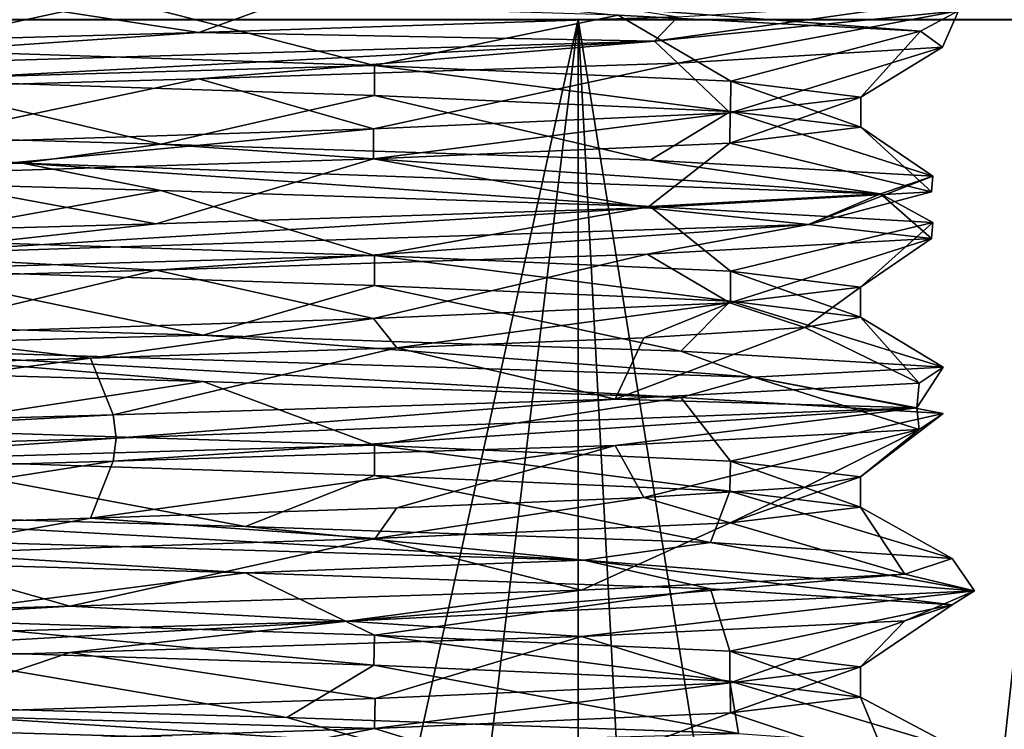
# Model space of a CAD drawing. Header units: metres. Extents: x -205 to 205, y -82 to 82.
# Tile 138 of 256: x -130 to -120, y 68 to 75. Entities that reach past the tile are written whole.
import ezdxf

# ---------------------------------------------------------------- set-up
doc = ezdxf.new("R2010")
doc.units = ezdxf.units.M
doc.layers.add('solid_PRT0003', color=7, linetype='CONTINUOUS')

msp = doc.modelspace()

# ---------------------------------------------------------------- linework, layer by layer
at = {"layer": 'solid_PRT0003'}
for points in [[(-128.01091, 74.878395, 34.403149), (-130.978149, 75.336296, 33.799995), (-126.34063, 75.486679, 32.557018)], [(-123.431389, 75.030014, 31.560884), (-128.01091, 74.878395, 34.403149), (-126.34063, 75.486679, 32.557018)], [(-127.430092, 75.379639, 14.647358), (-124.002113, 75.043457, 16.874166), (-121.113289, 74.890793, 21.424452)], [(-127.430092, 75.379639, 14.647358), (-121.113289, 74.890793, 21.424452), (-120.750435, 75.087021, 22.271566)], [(-128.782654, 75.196159, 14.396786), (-134.161957, 75.34919, 14.65977), (-130.986572, 74.717094, 15.2)], [(-128.01091, 74.878395, 34.403149), (-133.393311, 74.727158, 34.556362), (-130.978149, 75.336296, 33.799995)], [(-128.782654, 75.196159, 14.396786), (-130.986572, 74.717094, 15.2), (-126.332214, 74.564957, 16.447914)], [(-124.002113, 75.043457, 16.874166), (-128.782654, 75.196159, 14.396786), (-126.332214, 74.564957, 16.447914)], [(-123.655792, 74.795769, 31.982405), (-123.431389, 75.030014, 31.560884), (-120.905258, 75.18187, 26.805729)], [(-120.750435, 75.087021, 22.271566), (-123.655792, 74.795769, 31.982405), (-120.905258, 75.18187, 26.805729)], [(-120.750435, 75.087021, 22.271566), (-123.431435, 74.586868, 31.560865), (-123.655792, 74.795769, 31.982405)], [(-120.750435, 75.087021, 22.271566), (-120.905327, 74.738518, 26.805742), (-123.431435, 74.586868, 31.560865)], [(-120.750435, 75.087021, 22.271566), (-121.113289, 74.890793, 21.424452), (-120.905327, 74.738518, 26.805742)], [(-200, -75), (-200, 75), (0, 75)], [(0, 75, 1.5), (0, 75), (-200, 75)], [(0, -75), (-200, -75), (0, 75)], [(0, 75, 1.5), (-200, 75), (-200, 75, 1.5)], [(-48.536644, 59.144901, 1.5), (0, 75, 1.5), (-200, 75, 1.5)], [(-97.162331, 56.110996, 1.5), (-82.463348, 59.144897, 1.5), (-200, 75, 1.5)], [(-48.536644, 59.144901, 1.5), (-200, 75, 1.5), (-82.463348, 59.144897, 1.5)], [(-106.87645, 47.959885, 1.5), (-97.162331, 56.110996, 1.5), (-200, 75, 1.5)], [(-109.640572, 46.364033, 1.5), (-106.87645, 47.959885, 1.5), (-200, 75, 1.5)], [(-112.783806, 45.809784, 1.5), (-109.640572, 46.364033, 1.5), (-200, 75, 1.5)], [(-164.837662, 56.110996, 1.5), (-112.783806, 45.809784, 1.5), (-200, 75, 1.5)], [(-127.953552, 45.382565, 11.653932), (-133.661896, 45.509312, 11.5733), (-130.985458, 75.005135, 11.299996)], [(-130.985596, 75.005135, 37.700005), (-130.989807, 45.005135, 37.699997), (-124.385719, 75.004196, 35.931641)], [(-124.385719, 75.004196, 35.931641), (-130.989807, 45.005135, 37.699997), (-124.389839, 45.004192, 35.931549)], [(-127.953552, 45.382565, 11.653932), (-130.985458, 75.005135, 11.299996), (-124.385666, 75.004196, 13.068394)], [(-123.655792, 74.795769, 31.982405), (-128.01091, 74.878395, 34.403149), (-123.431389, 75.030014, 31.560884)], [(-122.810837, 45.256073, 14.139252), (-127.953552, 45.382565, 11.653932), (-124.385666, 75.004196, 13.068394)], [(-124.002113, 75.043457, 16.874166), (-126.332214, 74.564957, 16.447914), (-122.926697, 74.412964, 19.858452)], [(-124.385719, 75.004196, 35.931641), (-124.389839, 45.004192, 35.931549), (-119.558296, 45.003506, 31.100037)], [(-124.385719, 75.004196, 35.931641), (-119.558296, 45.003506, 31.100037), (-119.553947, 75.003502, 31.099924)], [(-122.810837, 45.256073, 14.139252), (-124.385666, 75.004196, 13.068394), (-119.553955, 75.003502, 17.900055)], [(-121.113289, 74.890793, 21.424452), (-124.002113, 75.043457, 16.874166), (-122.926697, 74.412964, 19.858452)], [(-119.199509, 45.12957, 18.564573), (-122.810837, 45.256073, 14.139252), (-119.553955, 75.003502, 17.900055)], [(-133.424637, 74.505493, 34.687084), (-133.393311, 74.727158, 34.556362), (-128.01091, 74.878395, 34.403149)], [(-123.655792, 74.795769, 31.982405), (-133.424637, 74.505493, 34.687084), (-128.01091, 74.878395, 34.403149)], [(-121.113289, 74.890793, 21.424452), (-122.926697, 74.412964, 19.858452), (-121.685631, 74.261864, 24.5)], [(-120.905327, 74.738518, 26.805742), (-121.113289, 74.890793, 21.424452), (-121.685631, 74.261864, 24.5)], [(-123.655792, 74.795769, 31.982405), (-133.393372, 74.283798, 34.556362), (-133.424637, 74.505493, 34.687084)], [(-123.655792, 74.795769, 31.982405), (-128.010956, 74.435257, 34.403141), (-133.393372, 74.283798, 34.556362)], [(-130.98616, 74.428955, 15.2), (-126.332214, 74.564957, 16.447914), (-130.986572, 74.717094, 15.2)], [(-123.655792, 74.795769, 31.982405), (-123.431435, 74.586868, 31.560865), (-128.010956, 74.435257, 34.403141)], [(-123.431435, 74.586868, 31.560865), (-120.905327, 74.738518, 26.805742), (-122.933464, 74.110924, 29.153202)], [(-120.905327, 74.738518, 26.805742), (-121.685631, 74.261864, 24.5), (-122.933464, 74.110924, 29.153202)], [(-130.98616, 74.428955, 15.2), (-126.331322, 74.277, 16.448452), (-126.332214, 74.564957, 16.447914)], [(-128.010956, 74.435257, 34.403141), (-123.431435, 74.586868, 31.560865), (-126.341095, 73.959976, 32.557163)], [(-123.431435, 74.586868, 31.560865), (-122.933464, 74.110924, 29.153202), (-126.341095, 73.959976, 32.557163)], [(-122.930267, 74.125595, 19.852339), (-122.926697, 74.412964, 19.858452), (-126.332214, 74.564957, 16.447914)], [(-126.331322, 74.277, 16.448452), (-122.930267, 74.125595, 19.852339), (-126.332214, 74.564957, 16.447914)], [(-133.758209, 73.966209, 14.538359), (-128.374054, 73.813431, 14.494661), (-130.98616, 74.428955, 15.2)], [(-133.393372, 74.283798, 34.556362), (-128.010956, 74.435257, 34.403141), (-130.978165, 73.810143, 33.799995)], [(-128.374054, 73.813431, 14.494661), (-126.331322, 74.277, 16.448452), (-130.98616, 74.428955, 15.2)], [(-128.010956, 74.435257, 34.403141), (-126.341095, 73.959976, 32.557163), (-130.978165, 73.810143, 33.799995)], [(-122.930267, 74.125595, 19.852339), (-121.685669, 73.974319, 24.5), (-122.926697, 74.412964, 19.858452)], [(-122.926697, 74.412964, 19.858452), (-121.685669, 73.974319, 24.5), (-121.685631, 74.261864, 24.5)], [(-128.374054, 73.813431, 14.494661), (-123.697144, 73.6605, 17.165367), (-126.331322, 74.277, 16.448452)], [(-123.697144, 73.6605, 17.165367), (-122.930267, 74.125595, 19.852339), (-126.331322, 74.277, 16.448452)], [(-122.935219, 73.822868, 29.156166), (-122.933464, 74.110924, 29.153202), (-121.685631, 74.261864, 24.5)], [(-121.685669, 73.974319, 24.5), (-122.935219, 73.822868, 29.156166), (-121.685631, 74.261864, 24.5)], [(-139.101715, 73.922966, 17.877855), (-129.693436, 73.629959, 14.105518), (-138.394562, 74.119125, 17.286917)], [(-129.693436, 73.629959, 14.105518), (-133.758209, 73.966209, 14.538359), (-138.394562, 74.119125, 17.286917)], [(-126.339409, 73.67247, 32.556168), (-126.341095, 73.959976, 32.557163), (-122.933464, 74.110924, 29.153202)], [(-122.935219, 73.822868, 29.156166), (-126.339409, 73.67247, 32.556168), (-122.933464, 74.110924, 29.153202)], [(-123.697144, 73.6605, 17.165367), (-120.996231, 73.507866, 21.82955), (-122.930267, 74.125595, 19.852339)], [(-120.996231, 73.507866, 21.82955), (-121.685669, 73.974319, 24.5), (-122.930267, 74.125595, 19.852339)], [(-129.693436, 73.629959, 14.105518), (-128.374054, 73.813431, 14.494661), (-133.758209, 73.966209, 14.538359)], [(-130.986084, 73.521797, 33.799999), (-130.978165, 73.810143, 33.799995), (-126.341095, 73.959976, 32.557163)], [(-126.339409, 73.67247, 32.556168), (-130.986084, 73.521797, 33.799999), (-126.341095, 73.959976, 32.557163)], [(-121.007584, 73.355858, 27.213552), (-122.935219, 73.822868, 29.156166), (-121.685669, 73.974319, 24.5)], [(-120.996231, 73.507866, 21.82955), (-121.007584, 73.355858, 27.213552), (-121.685669, 73.974319, 24.5)], [(-139.101715, 73.922966, 17.877855), (-133.75827, 73.523048, 14.538361), (-129.693436, 73.629959, 14.105518)], [(-129.693436, 73.629959, 14.105518), (-121.495644, 73.33712, 20.066614), (-128.374054, 73.813431, 14.494661)], [(-121.495644, 73.33712, 20.066614), (-123.697144, 73.6605, 17.165367), (-128.374054, 73.813431, 14.494661)], [(-123.726234, 73.203964, 31.863352), (-126.339409, 73.67247, 32.556168), (-122.935219, 73.822868, 29.156166)], [(-121.007584, 73.355858, 27.213552), (-123.726234, 73.203964, 31.863352), (-122.935219, 73.822868, 29.156166)], [(-128.417664, 73.052406, 34.516312), (-130.986084, 73.521797, 33.799999), (-126.339409, 73.67247, 32.556168)], [(-123.726234, 73.203964, 31.863352), (-128.417664, 73.052406, 34.516312), (-126.339409, 73.67247, 32.556168)], [(-129.693436, 73.629959, 14.105518), (-133.75827, 73.523048, 14.538361), (-128.37413, 73.370071, 14.494658)], [(-129.693436, 73.629959, 14.105518), (-128.37413, 73.370071, 14.494658), (-123.69725, 73.217369, 17.165323)], [(-129.693436, 73.629959, 14.105518), (-123.69725, 73.217369, 17.165323), (-121.495644, 73.33712, 20.066614)], [(-121.495644, 73.33712, 20.066614), (-120.996231, 73.507866, 21.82955), (-123.697144, 73.6605, 17.165367)], [(-128.417664, 73.052406, 34.516312), (-133.800949, 72.901169, 34.449989), (-130.986084, 73.521797, 33.799999)], [(-128.37413, 73.370071, 14.494658), (-133.75827, 73.523048, 14.538361), (-130.986053, 72.902763, 15.2)], [(-122.184517, 73.045547, 30.179617), (-121.007584, 73.355858, 27.213552), (-120.996231, 73.507866, 21.82955)], [(-121.495644, 73.33712, 20.066614), (-122.184517, 73.045547, 30.179617), (-120.996231, 73.507866, 21.82955)], [(-128.37413, 73.370071, 14.494658), (-130.986053, 72.902763, 15.2), (-126.331261, 72.750679, 16.448614)], [(-123.69725, 73.217369, 17.165323), (-128.37413, 73.370071, 14.494658), (-126.331261, 72.750679, 16.448614)], [(-122.184517, 73.045547, 30.179617), (-123.726234, 73.203964, 31.863352), (-121.007584, 73.355858, 27.213552)], [(-121.495644, 73.33712, 20.066614), (-123.69725, 73.217369, 17.165323), (-120.996307, 73.064697, 21.829525)], [(-121.495644, 73.33712, 20.066614), (-121.007645, 72.912506, 27.213531), (-122.184517, 73.045547, 30.179617)], [(-121.495644, 73.33712, 20.066614), (-120.996307, 73.064697, 21.829525), (-121.007645, 72.912506, 27.213531)], [(-131.115295, 72.755157, 34.973587), (-128.417664, 73.052406, 34.516312), (-123.726234, 73.203964, 31.863352)], [(-122.184517, 73.045547, 30.179617), (-131.115295, 72.755157, 34.973587), (-123.726234, 73.203964, 31.863352)], [(-123.69725, 73.217369, 17.165323), (-126.331261, 72.750679, 16.448614), (-122.930458, 72.598869, 19.852383)], [(-120.996307, 73.064697, 21.829525), (-123.69725, 73.217369, 17.165323), (-122.930458, 72.598869, 19.852383)], [(-131.115295, 72.755157, 34.973587), (-133.800949, 72.901169, 34.449989), (-128.417664, 73.052406, 34.516312)], [(-122.184517, 73.045547, 30.179617), (-128.417725, 72.609222, 34.516308), (-131.115295, 72.755157, 34.973587)], [(-122.184517, 73.045547, 30.179617), (-123.726257, 72.760849, 31.863308), (-128.417725, 72.609222, 34.516308)], [(-122.184517, 73.045547, 30.179617), (-121.007645, 72.912506, 27.213531), (-123.726257, 72.760849, 31.863308)], [(-120.996307, 73.064697, 21.829525), (-122.930458, 72.598869, 19.852383), (-121.68589, 72.447578, 24.5)], [(-121.007645, 72.912506, 27.213531), (-120.996307, 73.064697, 21.829525), (-121.68589, 72.447578, 24.5)], [(-130.986053, 72.614693, 15.2), (-126.331261, 72.750679, 16.448614), (-130.986053, 72.902763, 15.2)], [(-123.726257, 72.760849, 31.863308), (-121.007645, 72.912506, 27.213531), (-122.935425, 72.296577, 29.156145)], [(-121.007645, 72.912506, 27.213531), (-121.68589, 72.447578, 24.5), (-122.935425, 72.296577, 29.156145)], [(-131.115295, 72.755157, 34.973587), (-128.417725, 72.609222, 34.516308), (-133.80101, 72.457817, 34.449989)], [(-130.986053, 72.614693, 15.2), (-126.330772, 72.462639, 16.448921), (-126.331261, 72.750679, 16.448614)], [(-128.417725, 72.609222, 34.516308), (-123.726257, 72.760849, 31.863308), (-126.33979, 72.145729, 32.556259)], [(-123.726257, 72.760849, 31.863308), (-122.935425, 72.296577, 29.156145), (-126.33979, 72.145729, 32.556259)], [(-122.930565, 72.311325, 19.852268), (-122.930458, 72.598869, 19.852383), (-126.331261, 72.750679, 16.448614)], [(-126.330772, 72.462639, 16.448921), (-122.930565, 72.311325, 19.852268), (-126.331261, 72.750679, 16.448614)], [(-133.80101, 72.457817, 34.449989), (-128.417725, 72.609222, 34.516308), (-130.986588, 71.995575, 33.799999)], [(-133.350403, 72.140121, 14.433629), (-127.969826, 71.987335, 14.609106), (-130.986053, 72.614693, 15.2)], [(-128.417725, 72.609222, 34.516308), (-126.33979, 72.145729, 32.556259), (-130.986588, 71.995575, 33.799999)], [(-127.969826, 71.987335, 14.609106), (-126.330772, 72.462639, 16.448921), (-130.986053, 72.614693, 15.2)], [(-122.930565, 72.311325, 19.852268), (-121.685928, 72.160034, 24.5), (-122.930458, 72.598869, 19.852383)], [(-122.930458, 72.598869, 19.852383), (-121.685928, 72.160034, 24.5), (-121.68589, 72.447578, 24.5)], [(-127.969826, 71.987335, 14.609106), (-123.404388, 71.834381, 17.468716), (-126.330772, 72.462639, 16.448921)], [(-123.404388, 71.834381, 17.468716), (-122.930565, 72.311325, 19.852268), (-126.330772, 72.462639, 16.448921)], [(-122.220406, 72.06163, 27.607307), (-122.935425, 72.296577, 29.156145), (-121.68589, 72.447578, 24.5)], [(-121.685928, 72.160034, 24.5), (-122.220406, 72.06163, 27.607307), (-121.68589, 72.447578, 24.5)], [(-126.119217, 71.866089, 32.424942), (-126.33979, 72.145729, 32.556259), (-122.935425, 72.296577, 29.156145)], [(-123.75666, 71.96386, 30.350403), (-126.119217, 71.866089, 32.424942), (-122.935425, 72.296577, 29.156145)], [(-122.220406, 72.06163, 27.607307), (-123.75666, 71.96386, 30.350403), (-122.935425, 72.296577, 29.156145)], [(-123.404388, 71.834381, 17.468716), (-120.896034, 71.681831, 22.238228), (-122.930565, 72.311325, 19.852268)], [(-120.896034, 71.681831, 22.238228), (-121.685928, 72.160034, 24.5), (-122.930565, 72.311325, 19.852268)], [(-132.020874, 71.88028, 14.076303), (-127.969826, 71.987335, 14.609106), (-133.350403, 72.140121, 14.433629)], [(-129.044907, 71.768227, 33.595177), (-130.986588, 71.995575, 33.799999), (-126.33979, 72.145729, 32.556259)], [(-126.119217, 71.866089, 32.424942), (-129.044907, 71.768227, 33.595177), (-126.33979, 72.145729, 32.556259)], [(-121.126389, 71.529839, 27.616762), (-122.220406, 72.06163, 27.607307), (-121.685928, 72.160034, 24.5)], [(-120.896034, 71.681831, 22.238228), (-121.126389, 71.529839, 27.616762), (-121.685928, 72.160034, 24.5)], [(-129.044907, 71.768227, 33.595177), (-133.145828, 71.640152, 33.545723), (-130.986588, 71.995575, 33.799999)], [(-132.020874, 71.88028, 14.076303), (-122.709084, 71.587288, 18.080816), (-127.969826, 71.987335, 14.609106)], [(-122.709084, 71.587288, 18.080816), (-123.404388, 71.834381, 17.468716), (-127.969826, 71.987335, 14.609106)], [(-124.032425, 71.377953, 32.152882), (-123.75666, 71.96386, 30.350403), (-122.220406, 72.06163, 27.607307)], [(-121.126389, 71.529839, 27.616762), (-124.032425, 71.377953, 32.152882), (-122.220406, 72.06163, 27.607307)], [(-124.032425, 71.377953, 32.152882), (-126.119217, 71.866089, 32.424942), (-123.75666, 71.96386, 30.350403)], [(-132.020874, 71.88028, 14.076303), (-133.350433, 71.696922, 14.43362), (-127.969864, 71.543999, 14.609113)], [(-132.020874, 71.88028, 14.076303), (-127.969864, 71.543999, 14.609113), (-123.404465, 71.391273, 17.468704)], [(-132.020874, 71.88028, 14.076303), (-123.404465, 71.391273, 17.468704), (-122.709084, 71.587288, 18.080816)], [(-128.827835, 71.22644, 34.612625), (-129.044907, 71.768227, 33.595177), (-126.119217, 71.866089, 32.424942)], [(-124.032425, 71.377953, 32.152882), (-128.827835, 71.22644, 34.612625), (-126.119217, 71.866089, 32.424942)], [(-122.709084, 71.587288, 18.080816), (-120.896034, 71.681831, 22.238228), (-123.404388, 71.834381, 17.468716)], [(-134.209625, 71.07489, 34.324875), (-133.145828, 71.640152, 33.545723), (-129.044907, 71.768227, 33.595177)], [(-134.209625, 71.07489, 34.324875), (-129.044907, 71.768227, 33.595177), (-128.827835, 71.22644, 34.612625)], [(-127.969864, 71.543999, 14.609113), (-133.350433, 71.696922, 14.43362), (-130.986542, 71.088448, 15.2)], [(-122.709084, 71.587288, 18.080816), (-121.147919, 71.295395, 28.095922), (-120.896034, 71.681831, 22.238228)], [(-121.147919, 71.295395, 28.095922), (-121.126389, 71.529839, 27.616762), (-120.896034, 71.681831, 22.238228)], [(-127.969864, 71.543999, 14.609113), (-130.986542, 71.088448, 15.2), (-126.331261, 70.936424, 16.448763)], [(-123.404465, 71.391273, 17.468704), (-127.969864, 71.543999, 14.609113), (-126.331261, 70.936424, 16.448763)], [(-121.147919, 71.295395, 28.095922), (-124.032425, 71.377953, 32.152882), (-121.126389, 71.529839, 27.616762)], [(-122.709084, 71.587288, 18.080816), (-123.404465, 71.391273, 17.468704), (-120.896095, 71.238625, 22.238256)], [(-122.709084, 71.587288, 18.080816), (-120.896095, 71.238625, 22.238256), (-121.126465, 71.08651, 27.616789)], [(-122.709084, 71.587288, 18.080816), (-121.126465, 71.08651, 27.616789), (-121.147919, 71.295395, 28.095922)], [(-128.79985, 71.004822, 34.74395), (-128.827835, 71.22644, 34.612625), (-124.032425, 71.377953, 32.152882)], [(-121.147919, 71.295395, 28.095922), (-128.79985, 71.004822, 34.74395), (-124.032425, 71.377953, 32.152882)], [(-123.404465, 71.391273, 17.468704), (-126.331261, 70.936424, 16.448763), (-122.930931, 70.784592, 19.852009)], [(-120.896095, 71.238625, 22.238256), (-123.404465, 71.391273, 17.468704), (-122.930931, 70.784592, 19.852009)], [(-138.4991, 70.714539, 31.798967), (-134.209625, 71.07489, 34.324875), (-128.827835, 71.22644, 34.612625)], [(-138.4991, 70.714539, 31.798967), (-128.827835, 71.22644, 34.612625), (-128.79985, 71.004822, 34.74395)], [(-121.147919, 71.295395, 28.095922), (-124.032486, 70.934853, 32.152882), (-128.827911, 70.783218, 34.612625)], [(-121.147919, 71.295395, 28.095922), (-128.827911, 70.783218, 34.612625), (-128.79985, 71.004822, 34.74395)], [(-121.147919, 71.295395, 28.095922), (-121.126465, 71.08651, 27.616789), (-124.032486, 70.934853, 32.152882)], [(-120.896095, 71.238625, 22.238256), (-122.930931, 70.784592, 19.852009), (-121.68615, 70.633293, 24.5)], [(-121.126465, 71.08651, 27.616789), (-120.896095, 71.238625, 22.238256), (-121.68615, 70.633293, 24.5)], [(-130.980057, 70.800278, 15.200002), (-126.331261, 70.936424, 16.448763), (-130.986542, 71.088448, 15.2)], [(-124.032486, 70.934853, 32.152882), (-121.126465, 71.08651, 27.616789), (-123.756859, 70.437149, 30.350386)], [(-121.126465, 71.08651, 27.616789), (-122.220627, 70.535103, 27.607307), (-123.756859, 70.437149, 30.350386)], [(-121.126465, 71.08651, 27.616789), (-121.68615, 70.633293, 24.5), (-122.220627, 70.535103, 27.607307)], [(-138.4991, 70.714539, 31.798967), (-128.79985, 71.004822, 34.74395), (-134.209686, 70.63179, 34.324875)], [(-128.79985, 71.004822, 34.74395), (-128.827911, 70.783218, 34.612625), (-134.209686, 70.63179, 34.324875)], [(-130.980057, 70.800278, 15.200002), (-126.330559, 70.648567, 16.449194), (-126.331261, 70.936424, 16.448763)], [(-124.032486, 70.934853, 32.152882), (-126.119423, 70.339417, 32.424934), (-129.04512, 70.241486, 33.595177)], [(-124.032486, 70.934853, 32.152882), (-129.04512, 70.241486, 33.595177), (-128.827911, 70.783218, 34.612625)], [(-122.936096, 70.497078, 19.843136), (-122.930931, 70.784592, 19.852009), (-126.331261, 70.936424, 16.448763)], [(-126.330559, 70.648567, 16.449194), (-122.936096, 70.497078, 19.843136), (-126.331261, 70.936424, 16.448763)], [(-124.032486, 70.934853, 32.152882), (-123.756859, 70.437149, 30.350386), (-126.119423, 70.339417, 32.424934)], [(-134.209686, 70.63179, 34.324875), (-128.827911, 70.783218, 34.612625), (-133.146027, 70.113945, 33.545731)], [(-128.827911, 70.783218, 34.612625), (-129.04512, 70.241486, 33.595177), (-133.146027, 70.113945, 33.545731)], [(-132.937286, 70.313965, 14.345406), (-127.563629, 70.160934, 14.742667), (-130.980057, 70.800278, 15.200002)], [(-127.563629, 70.160934, 14.742667), (-126.330559, 70.648567, 16.449194), (-130.980057, 70.800278, 15.200002)], [(-122.936096, 70.497078, 19.843136), (-121.686188, 70.345749, 24.5), (-122.930931, 70.784592, 19.852009)], [(-122.930931, 70.784592, 19.852009), (-121.686188, 70.345749, 24.5), (-121.68615, 70.633293, 24.5)], [(-127.563629, 70.160934, 14.742667), (-123.120064, 70.008224, 17.788044), (-126.330559, 70.648567, 16.449194)], [(-123.120064, 70.008224, 17.788044), (-122.936096, 70.497078, 19.843136), (-126.330559, 70.648567, 16.449194)], [(-122.932167, 70.194725, 29.149986), (-122.220627, 70.535103, 27.607307), (-121.68615, 70.633293, 24.5)], [(-121.686188, 70.345749, 24.5), (-122.932167, 70.194725, 29.149986), (-121.68615, 70.633293, 24.5)], [(-122.932167, 70.194725, 29.149986), (-123.756859, 70.437149, 30.350386), (-122.220627, 70.535103, 27.607307)], [(-123.120064, 70.008224, 17.788044), (-120.812462, 69.855743, 22.651777), (-122.936096, 70.497078, 19.843136)], [(-120.812462, 69.855743, 22.651777), (-121.686188, 70.345749, 24.5), (-122.936096, 70.497078, 19.843136)], [(-126.324753, 70.044159, 32.547394), (-126.119423, 70.339417, 32.424934), (-123.756859, 70.437149, 30.350386)], [(-122.932167, 70.194725, 29.149986), (-126.324753, 70.044159, 32.547394), (-123.756859, 70.437149, 30.350386)], [(-134.29689, 70.130608, 14.561994), (-124.330948, 69.837517, 16.41185), (-132.937286, 70.313965, 14.345406)], [(-124.330948, 69.837517, 16.41185), (-127.563629, 70.160934, 14.742667), (-132.937286, 70.313965, 14.345406)], [(-126.324753, 70.044159, 32.547394), (-129.04512, 70.241486, 33.595177), (-126.119423, 70.339417, 32.424934)], [(-121.264259, 69.703529, 28.02165), (-122.932167, 70.194725, 29.149986), (-121.686188, 70.345749, 24.5)], [(-120.812462, 69.855743, 22.651777), (-121.264259, 69.703529, 28.02165), (-121.686188, 70.345749, 24.5)], [(-130.980682, 69.893471, 33.799999), (-133.146027, 70.113945, 33.545731), (-129.04512, 70.241486, 33.595177)], [(-126.324753, 70.044159, 32.547394), (-130.980682, 69.893471, 33.799999), (-129.04512, 70.241486, 33.595177)], [(-124.354431, 69.55191, 32.433823), (-126.324753, 70.044159, 32.547394), (-122.932167, 70.194725, 29.149986)], [(-121.264259, 69.703529, 28.02165), (-124.354431, 69.55191, 32.433823), (-122.932167, 70.194725, 29.149986)], [(-134.29689, 70.130608, 14.561994), (-132.937317, 69.870766, 14.345399), (-127.563667, 69.717819, 14.742678)], [(-134.29689, 70.130608, 14.561994), (-127.563667, 69.717819, 14.742678), (-124.330948, 69.837517, 16.41185)], [(-124.330948, 69.837517, 16.41185), (-123.120064, 70.008224, 17.788044), (-127.563629, 70.160934, 14.742667)], [(-129.241638, 69.400429, 34.692047), (-130.980682, 69.893471, 33.799999), (-126.324753, 70.044159, 32.547394)], [(-124.354431, 69.55191, 32.433823), (-129.241638, 69.400429, 34.692047), (-126.324753, 70.044159, 32.547394)], [(-124.330948, 69.837517, 16.41185), (-120.596771, 69.545319, 25.835171), (-123.120064, 70.008224, 17.788044)], [(-120.596771, 69.545319, 25.835171), (-120.812462, 69.855743, 22.651777), (-123.120064, 70.008224, 17.788044)], [(-129.241638, 69.400429, 34.692047), (-134.607407, 69.248901, 34.185448), (-130.980682, 69.893471, 33.799999)], [(-127.563667, 69.717819, 14.742678), (-132.937317, 69.870766, 14.345399), (-130.986786, 69.274109, 15.2)], [(-124.330948, 69.837517, 16.41185), (-127.563667, 69.717819, 14.742678), (-123.120102, 69.564888, 17.788074)], [(-124.330948, 69.837517, 16.41185), (-123.120102, 69.564888, 17.788074), (-120.812523, 69.412544, 22.651772)], [(-124.330948, 69.837517, 16.41185), (-120.812523, 69.412544, 22.651772), (-120.596771, 69.545319, 25.835171)], [(-120.596771, 69.545319, 25.835171), (-121.264259, 69.703529, 28.02165), (-120.812462, 69.855743, 22.651777)], [(-127.563667, 69.717819, 14.742678), (-130.986786, 69.274109, 15.2), (-126.332664, 69.121941, 16.448101)], [(-123.120102, 69.564888, 17.788074), (-127.563667, 69.717819, 14.742678), (-126.332664, 69.121941, 16.448101)], [(-126.592415, 69.254509, 34.008217), (-124.354431, 69.55191, 32.433823), (-121.264259, 69.703529, 28.02165)], [(-120.596771, 69.545319, 25.835171), (-126.592415, 69.254509, 34.008217), (-121.264259, 69.703529, 28.02165)], [(-126.592415, 69.254509, 34.008217), (-129.241638, 69.400429, 34.692047), (-124.354431, 69.55191, 32.433823)], [(-120.596771, 69.545319, 25.835171), (-124.354515, 69.108559, 32.433838), (-126.592415, 69.254509, 34.008217)], [(-123.120102, 69.564888, 17.788074), (-126.332664, 69.121941, 16.448101), (-122.935287, 68.970848, 19.844917)], [(-120.596771, 69.545319, 25.835171), (-121.26432, 69.260414, 28.021654), (-124.354515, 69.108559, 32.433838)], [(-120.812523, 69.412544, 22.651772), (-123.120102, 69.564888, 17.788074), (-122.935287, 68.970848, 19.844917)], [(-120.596771, 69.545319, 25.835171), (-120.812523, 69.412544, 22.651772), (-121.26432, 69.260414, 28.021654)], [(-136.702179, 68.964279, 33.277832), (-134.607407, 69.248901, 34.185448), (-129.241638, 69.400429, 34.692047)], [(-126.592415, 69.254509, 34.008217), (-136.702179, 68.964279, 33.277832), (-129.241638, 69.400429, 34.692047)], [(-120.812523, 69.412544, 22.651772), (-122.935287, 68.970848, 19.844917), (-121.686409, 68.819008, 24.5)], [(-121.26432, 69.260414, 28.021654), (-120.812523, 69.412544, 22.651772), (-121.686409, 68.819008, 24.5)], [(-126.592415, 69.254509, 34.008217), (-134.607437, 68.805786, 34.185459), (-136.702179, 68.964279, 33.277832)], [(-126.592415, 69.254509, 34.008217), (-129.241684, 68.957245, 34.692047), (-134.607437, 68.805786, 34.185459)], [(-126.339005, 68.834602, 16.444464), (-126.332664, 69.121941, 16.448101), (-130.986786, 69.274109, 15.2)], [(-130.985504, 68.986107, 15.2), (-126.339005, 68.834602, 16.444464), (-130.986786, 69.274109, 15.2)], [(-126.592415, 69.254509, 34.008217), (-124.354515, 69.108559, 32.433838), (-129.241684, 68.957245, 34.692047)], [(-124.354515, 69.108559, 32.433838), (-121.26432, 69.260414, 28.021654), (-122.932312, 68.668015, 29.149858)], [(-121.26432, 69.260414, 28.021654), (-121.686409, 68.819008, 24.5), (-122.932312, 68.668015, 29.149858)], [(-129.241684, 68.957245, 34.692047), (-124.354515, 69.108559, 32.433838), (-126.324821, 68.51799, 32.54731)], [(-126.339005, 68.834602, 16.444464), (-122.935776, 68.682785, 19.844137), (-126.332664, 69.121941, 16.448101)], [(-122.935776, 68.682785, 19.844137), (-122.935287, 68.970848, 19.844917), (-126.332664, 69.121941, 16.448101)], [(-124.354515, 69.108559, 32.433838), (-122.932312, 68.668015, 29.149858), (-126.324821, 68.51799, 32.54731)], [(-132.522232, 68.487839, 14.274413), (-127.16774, 68.334793, 14.890749), (-130.985504, 68.986107, 15.2)], [(-127.16774, 68.334793, 14.890749), (-126.339005, 68.834602, 16.444464), (-130.985504, 68.986107, 15.2)], [(-122.935776, 68.682785, 19.844137), (-121.686447, 68.531464, 24.5), (-122.935287, 68.970848, 19.844917)], [(-122.935287, 68.970848, 19.844917), (-121.686447, 68.531464, 24.5), (-121.686409, 68.819008, 24.5)], [(-134.607437, 68.805786, 34.185459), (-129.241684, 68.957245, 34.692047), (-130.980789, 68.367157, 33.799999)], [(-129.241684, 68.957245, 34.692047), (-126.324821, 68.51799, 32.54731), (-130.980789, 68.367157, 33.799999)], [(-127.16774, 68.334793, 14.890749), (-122.853546, 68.182152, 18.113871), (-126.339005, 68.834602, 16.444464)], [(-122.853546, 68.182152, 18.113871), (-122.935776, 68.682785, 19.844137), (-126.339005, 68.834602, 16.444464)], [(-122.93116, 68.380531, 29.147795), (-122.932312, 68.668015, 29.149858), (-121.686409, 68.819008, 24.5)], [(-121.686447, 68.531464, 24.5), (-122.93116, 68.380531, 29.147795), (-121.686409, 68.819008, 24.5)], [(-120.745804, 68.029633, 23.068672), (-121.686447, 68.531464, 24.5), (-122.935776, 68.682785, 19.844137)], [(-122.853546, 68.182152, 18.113871), (-120.745804, 68.029633, 23.068672), (-122.935776, 68.682785, 19.844137)], [(-126.331085, 68.229691, 32.550915), (-126.324821, 68.51799, 32.54731), (-122.932312, 68.668015, 29.149858)], [(-122.93116, 68.380531, 29.147795), (-126.331085, 68.229691, 32.550915), (-122.932312, 68.668015, 29.149858)], [(-126.331085, 68.229691, 32.550915), (-130.980789, 68.367157, 33.799999), (-126.324821, 68.51799, 32.54731)], [(-121.41674, 67.877457, 28.416586), (-122.93116, 68.380531, 29.147795), (-121.686447, 68.531464, 24.5)], [(-120.745804, 68.029633, 23.068672), (-121.41674, 67.877457, 28.416586), (-121.686447, 68.531464, 24.5)], [(-136.409637, 68.380905, 15.538719), (-126.281044, 68.087799, 15.141509), (-132.522232, 68.487839, 14.274413)], [(-126.281044, 68.087799, 15.141509), (-127.16774, 68.334793, 14.890749), (-132.522232, 68.487839, 14.274413)], [(-136.409637, 68.380905, 15.538719), (-132.522324, 68.044678, 14.274416), (-127.167839, 67.891655, 14.890737)], [(-136.409637, 68.380905, 15.538719), (-127.167839, 67.891655, 14.890737), (-126.281044, 68.087799, 15.141509)], [(-126.331085, 68.229691, 32.550915), (-130.986252, 68.078979, 33.799999), (-130.980789, 68.367157, 33.799999)], [(-126.281044, 68.087799, 15.141509), (-122.853546, 68.182152, 18.113871), (-127.16774, 68.334793, 14.890749)], [(-124.683159, 67.725914, 32.697243), (-126.331085, 68.229691, 32.550915), (-122.93116, 68.380531, 29.147795)], [(-121.41674, 67.877457, 28.416586), (-124.683159, 67.725914, 32.697243), (-122.93116, 68.380531, 29.147795)], [(-129.65918, 67.574402, 34.754692), (-130.986252, 68.078979, 33.799999), (-126.331085, 68.229691, 32.550915)], [(-124.683159, 67.725914, 32.697243), (-129.65918, 67.574402, 34.754692), (-126.331085, 68.229691, 32.550915)]]:
    msp.add_3dface(points, dxfattribs=at)

doc.saveas('drawing.dxf')
